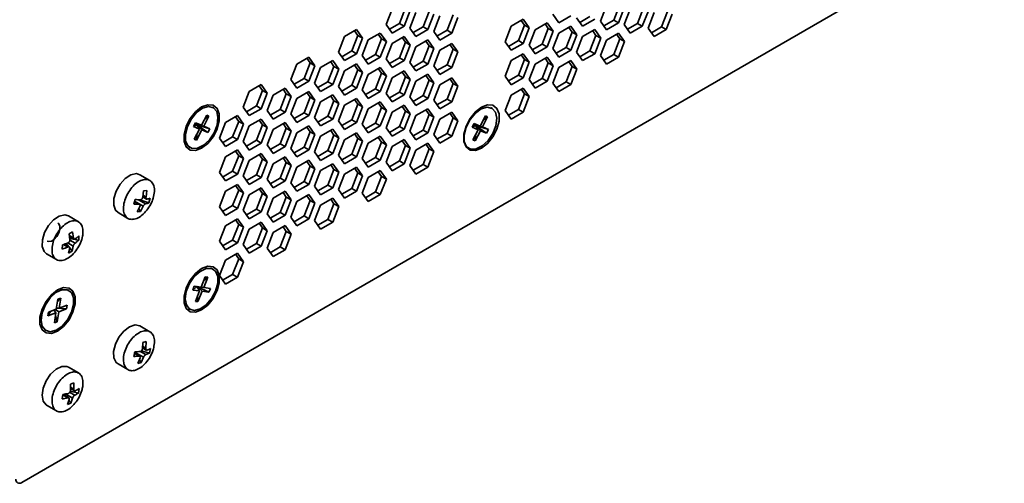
# Model space of a CAD drawing. Header units: millimetres. Extents: x 0 to 420, y 0 to 297.
# Tile 102 of 110: x 337 to 376, y 97 to 115. Entities that reach past the tile are written whole.
import ezdxf

# ---------------------------------------------------------------- set-up
doc = ezdxf.new("R2010")
doc.units = ezdxf.units.MM

msp = doc.modelspace()

# ---------------------------------------------------------------- linework, layer by layer
at = {"color": 7, "linetype": 'Continuous', "lineweight": 35}
for p, q in [((336.9599, 96.6074), (375.8508, 119.0586)), ((351.9059, 114.7754), (352.144, 115.3892)), ((360.1034, 115.4795), (359.8653, 114.8657)), ((360.3912, 114.9107), (360.6293, 115.5245)), ((360.5797, 114.8019), (360.8179, 115.4156)), ((361.334, 114.7745), (361.5721, 115.3883)), ((351.6182, 115.3442), (351.38, 114.7304)), ((352.0944, 114.6666), (352.3326, 115.2804)), ((352.561, 115.2081), (352.3228, 114.5943)), ((352.8487, 114.6392), (353.0868, 115.253)), ((353.0373, 114.5304), (353.2754, 115.1442)), ((353.5038, 115.0719), (353.2656, 114.4581)), ((353.7915, 114.5031), (354.0296, 115.1168)), ((353.9801, 114.3942), (354.2182, 115.008)), ((357.9797, 115.1381), (358.2178, 114.7993)), ((358.2178, 114.7993), (358.6941, 115.0742)), ((358.9225, 115.0019), (359.1606, 114.6631)), ((359.0518, 114.8179), (359.4484, 115.0469)), ((361.0462, 115.3433), (360.8081, 114.7296)), ((361.5225, 114.6657), (361.7607, 115.2795)), ((361.9891, 115.2072), (361.7509, 114.5934)), ((362.2768, 114.6384), (362.5149, 115.2521)), ((362.4653, 114.5295), (362.7035, 115.1433)), ((351.38, 114.7304), (351.6182, 114.3916)), ((351.5093, 114.5465), (351.9059, 114.7754)), ((351.6182, 114.3916), (352.0944, 114.6666)), ((351.9059, 114.7754), (352.0944, 114.6666)), ((352.3228, 114.5943), (352.561, 114.2554)), ((352.4521, 114.4103), (352.8487, 114.6392)), ((352.8487, 114.6392), (353.0373, 114.5304)), ((356.3322, 114.6633), (356.0941, 114.0495)), ((356.8085, 114.9383), (356.3322, 114.6633)), ((356.6199, 114.0945), (356.8581, 114.7083)), ((356.8581, 114.7083), (356.7288, 114.8923)), ((357.0466, 114.5995), (356.8085, 114.9383)), ((356.8085, 113.9857), (357.0466, 114.5995)), ((356.8581, 114.7083), (357.0466, 114.5995)), ((357.7513, 114.8021), (357.275, 114.5272)), ((357.8009, 114.5721), (357.6716, 114.7561)), ((357.9894, 114.4633), (357.7513, 114.8021)), ((358.6941, 114.6659), (358.2178, 114.391)), ((358.7437, 114.436), (358.6144, 114.6199)), ((358.9323, 114.3271), (358.6941, 114.6659)), ((359.1606, 114.6631), (359.6369, 114.938)), ((359.8653, 114.8657), (360.1034, 114.5269)), ((359.9946, 114.6818), (360.3912, 114.9107)), ((360.1034, 114.5269), (360.5797, 114.8019)), ((360.3912, 114.9107), (360.5797, 114.8019)), ((360.8081, 114.7296), (361.0462, 114.3907)), ((360.9374, 114.5456), (361.334, 114.7745)), ((361.0462, 114.3907), (361.5225, 114.6657)), ((361.334, 114.7745), (361.5225, 114.6657)), ((361.7509, 114.5934), (361.9891, 114.2545)), ((361.8802, 114.4094), (362.2768, 114.6384)), ((362.2768, 114.6384), (362.4653, 114.5295)), ((349.7325, 114.2557), (349.4944, 113.6419)), ((350.2088, 114.5306), (349.7325, 114.2557)), ((350.0203, 113.6869), (350.2584, 114.3007)), ((350.2584, 114.3007), (350.1291, 114.4846)), ((350.447, 114.1918), (350.2088, 114.5306)), ((350.2584, 114.3007), (350.447, 114.1918)), ((351.1516, 114.3945), (350.6753, 114.1195)), ((351.2012, 114.1645), (351.0719, 114.3484)), ((351.3898, 114.0556), (351.1516, 114.3945)), ((352.0944, 114.2583), (351.6182, 113.9833)), ((352.144, 114.0283), (352.0147, 114.2123)), ((352.3326, 113.9195), (352.0944, 114.2583)), ((352.561, 114.2554), (353.0373, 114.5304)), ((353.2656, 114.4581), (353.5038, 114.1192)), ((353.3949, 114.2741), (353.7915, 114.5031)), ((353.5038, 114.1192), (353.9801, 114.3942)), ((353.7915, 114.5031), (353.9801, 114.3942)), ((357.275, 114.5272), (357.0369, 113.9134)), ((357.5627, 113.9583), (357.8009, 114.5721)), ((357.7513, 113.8495), (357.9894, 114.4633)), ((357.8009, 114.5721), (357.9894, 114.4633)), ((358.2178, 114.391), (357.9797, 113.7772)), ((358.5055, 113.8222), (358.7437, 114.436)), ((358.6941, 113.7133), (358.9323, 114.3271)), ((358.7437, 114.436), (358.9323, 114.3271)), ((359.1606, 114.2548), (358.9225, 113.641)), ((359.6369, 114.5298), (359.1606, 114.2548)), ((359.4484, 113.686), (359.6865, 114.2998)), ((359.6865, 114.2998), (359.5572, 114.4837)), ((359.8751, 114.1909), (359.6369, 114.5298)), ((359.6865, 114.2998), (359.8751, 114.1909)), ((360.5797, 114.3936), (360.1034, 114.1186)), ((360.6293, 114.1636), (360.5, 114.3476)), ((360.8179, 114.0547), (360.5797, 114.3936)), ((361.9891, 114.2545), (362.4653, 114.5295)), ((350.2088, 113.578), (350.447, 114.1918)), ((350.6753, 114.1195), (350.4372, 113.5057)), ((350.9631, 113.5507), (351.2012, 114.1645)), ((351.1516, 113.4418), (351.3898, 114.0556)), ((351.2012, 114.1645), (351.3898, 114.0556)), ((351.6182, 113.9833), (351.38, 113.3695)), ((351.9059, 113.4145), (352.144, 114.0283)), ((352.0944, 113.3057), (352.3326, 113.9195)), ((352.144, 114.0283), (352.3326, 113.9195)), ((352.561, 113.8472), (352.3228, 113.2334)), ((353.0373, 114.1221), (352.561, 113.8472)), ((352.8487, 113.2783), (353.0868, 113.8921)), ((353.0868, 113.8921), (352.9575, 114.0761)), ((353.2754, 113.7833), (353.0373, 114.1221)), ((353.0868, 113.8921), (353.2754, 113.7833)), ((353.9801, 113.9859), (353.5038, 113.711)), ((354.0296, 113.7559), (353.9004, 113.9399)), ((354.2182, 113.6471), (353.9801, 113.9859)), ((356.0941, 114.0495), (356.3322, 113.7107)), ((356.2234, 113.8656), (356.6199, 114.0945)), ((356.3322, 113.7107), (356.8085, 113.9857)), ((356.6199, 114.0945), (356.8085, 113.9857)), ((357.0369, 113.9134), (357.275, 113.5745)), ((357.1662, 113.7294), (357.5627, 113.9583)), ((357.275, 113.5745), (357.7513, 113.8495)), ((357.5627, 113.9583), (357.7513, 113.8495)), ((358.109, 113.5932), (358.5055, 113.8222)), ((358.5055, 113.8222), (358.6941, 113.7133)), ((359.6369, 113.5771), (359.8751, 114.1909)), ((360.1034, 114.1186), (359.8653, 113.5048)), ((360.3912, 113.5498), (360.6293, 114.1636)), ((360.5797, 113.441), (360.8179, 114.0547)), ((360.6293, 114.1636), (360.8179, 114.0547)), ((348.3232, 113.4421), (347.8469, 113.1671)), ((348.5614, 113.1033), (348.3232, 113.4421)), ((349.4944, 113.6419), (349.7325, 113.3031)), ((349.6237, 113.4579), (350.0203, 113.6869)), ((349.7325, 113.3031), (350.2088, 113.578)), ((350.0203, 113.6869), (350.2088, 113.578)), ((350.4372, 113.5057), (350.6753, 113.1669)), ((350.5665, 113.3218), (350.9631, 113.5507)), ((350.6753, 113.1669), (351.1516, 113.4418)), ((350.9631, 113.5507), (351.1516, 113.4418)), ((353.0373, 113.1695), (353.2754, 113.7833)), ((353.5038, 113.711), (353.2656, 113.0972)), ((353.7915, 113.1422), (354.0296, 113.7559)), ((353.9801, 113.0333), (354.2182, 113.6471)), ((354.0296, 113.7559), (354.2182, 113.6471)), ((356.8085, 113.5774), (356.3322, 113.3024)), ((356.8581, 113.3474), (356.7288, 113.5314)), ((357.0466, 113.2386), (356.8085, 113.5774)), ((357.7513, 113.4412), (357.275, 113.1663)), ((357.9894, 113.1024), (357.7513, 113.4412)), ((357.9797, 113.7772), (358.2178, 113.4384)), ((358.2178, 113.4384), (358.6941, 113.7133)), ((358.9225, 113.641), (359.1606, 113.3022)), ((359.0518, 113.457), (359.4484, 113.686)), ((359.1606, 113.3022), (359.6369, 113.5771)), ((359.4484, 113.686), (359.6369, 113.5771)), ((359.8653, 113.5048), (360.1034, 113.166)), ((359.9946, 113.3209), (360.3912, 113.5498)), ((360.1034, 113.166), (360.5797, 113.441)), ((360.3912, 113.5498), (360.5797, 113.441)), ((347.8469, 113.1671), (347.6088, 112.5534)), ((348.1346, 112.5983), (348.3728, 113.2121)), ((348.3728, 113.2121), (348.2435, 113.3961)), ((348.3232, 112.4895), (348.5614, 113.1033)), ((348.3728, 113.2121), (348.5614, 113.1033)), ((348.7897, 113.031), (348.5516, 112.4172)), ((349.266, 113.3059), (348.7897, 113.031)), ((349.0775, 112.4621), (349.3156, 113.0759)), ((349.3156, 113.0759), (349.1863, 113.2599)), ((349.5042, 112.9671), (349.266, 113.3059)), ((349.3156, 113.0759), (349.5042, 112.9671)), ((350.2088, 113.1697), (349.7325, 112.8948)), ((350.2584, 112.9398), (350.1291, 113.1237)), ((350.447, 112.8309), (350.2088, 113.1697)), ((351.1516, 113.0336), (350.6753, 112.7586)), ((351.3898, 112.6947), (351.1516, 113.0336)), ((351.38, 113.3695), (351.6182, 113.0307)), ((351.5093, 113.1856), (351.9059, 113.4145)), ((351.6182, 113.0307), (352.0944, 113.3057)), ((351.9059, 113.4145), (352.0944, 113.3057)), ((352.3228, 113.2334), (352.561, 112.8945)), ((352.4521, 113.0494), (352.8487, 113.2783)), ((352.561, 112.8945), (353.0373, 113.1695)), ((352.8487, 113.2783), (353.0373, 113.1695)), ((353.2656, 113.0972), (353.5038, 112.7583)), ((353.3949, 112.9132), (353.7915, 113.1422)), ((353.5038, 112.7583), (353.9801, 113.0333)), ((353.7915, 113.1422), (353.9801, 113.0333)), ((356.3322, 113.3024), (356.0941, 112.6886)), ((356.6199, 112.7336), (356.8581, 113.3474)), ((356.8085, 112.6248), (357.0466, 113.2386)), ((356.8581, 113.3474), (357.0466, 113.2386)), ((357.275, 113.1663), (357.0369, 112.5525)), ((357.5627, 112.5974), (357.8009, 113.2112)), ((357.8009, 113.2112), (357.6716, 113.3952)), ((357.7513, 112.4886), (357.9894, 113.1024)), ((357.8009, 113.2112), (357.9894, 113.1024)), ((358.2178, 113.0301), (357.9797, 112.4163)), ((358.6941, 113.305), (358.2178, 113.0301)), ((358.5055, 112.4613), (358.7437, 113.0751)), ((358.7437, 113.0751), (358.6144, 113.259)), ((358.9323, 112.9662), (358.6941, 113.305)), ((358.7437, 113.0751), (358.9323, 112.9662)), ((349.266, 112.3533), (349.5042, 112.9671)), ((349.7325, 112.8948), (349.4944, 112.281)), ((350.0203, 112.326), (350.2584, 112.9398)), ((350.2088, 112.2171), (350.447, 112.8309)), ((350.2584, 112.9398), (350.447, 112.8309)), ((350.6753, 112.7586), (350.4372, 112.1448)), ((350.9631, 112.1898), (351.2012, 112.8036)), ((351.2012, 112.8036), (351.0719, 112.9875)), ((351.1516, 112.0809), (351.3898, 112.6947)), ((351.2012, 112.8036), (351.3898, 112.6947)), ((352.0944, 112.8974), (351.6182, 112.6224)), ((351.9059, 112.0536), (352.144, 112.6674)), ((352.144, 112.6674), (352.0147, 112.8514)), ((352.3326, 112.5585), (352.0944, 112.8974)), ((352.144, 112.6674), (352.3326, 112.5585)), ((353.0373, 112.7612), (352.561, 112.4863)), ((353.0868, 112.5312), (352.9575, 112.7152)), ((353.2754, 112.4224), (353.0373, 112.7612)), ((356.0941, 112.6886), (356.3322, 112.3498)), ((356.2234, 112.5047), (356.6199, 112.7336)), ((356.6199, 112.7336), (356.8085, 112.6248)), ((358.6941, 112.3524), (358.9323, 112.9662)), ((346.4376, 112.3536), (345.9613, 112.0786)), ((346.4872, 112.1236), (346.3579, 112.3075)), ((346.6757, 112.0147), (346.4376, 112.3536)), ((347.6088, 112.5534), (347.8469, 112.2145)), ((347.7381, 112.3694), (348.1346, 112.5983)), ((347.8469, 112.2145), (348.3232, 112.4895)), ((348.1346, 112.5983), (348.3232, 112.4895)), ((348.5516, 112.4172), (348.7897, 112.0783)), ((348.6809, 112.2332), (349.0775, 112.4621)), ((348.7897, 112.0783), (349.266, 112.3533)), ((349.0775, 112.4621), (349.266, 112.3533)), ((349.4944, 112.281), (349.7325, 111.9422)), ((349.6237, 112.097), (350.0203, 112.326)), ((350.0203, 112.326), (350.2088, 112.2171)), ((351.6182, 112.6224), (351.38, 112.0086)), ((352.0944, 111.9448), (352.3326, 112.5585)), ((352.561, 112.4863), (352.3228, 111.8725)), ((352.8487, 111.9174), (353.0868, 112.5312)), ((353.0373, 111.8086), (353.2754, 112.4224)), ((353.0868, 112.5312), (353.2754, 112.4224)), ((353.5038, 112.3501), (353.2656, 111.7363)), ((353.9801, 112.625), (353.5038, 112.3501)), ((353.7915, 111.7813), (354.0296, 112.395)), ((354.0296, 112.395), (353.9004, 112.579)), ((354.2182, 112.2862), (353.9801, 112.625)), ((353.9801, 111.6724), (354.2182, 112.2862)), ((354.0296, 112.395), (354.2182, 112.2862)), ((356.3322, 112.3498), (356.8085, 112.6248)), ((357.0369, 112.5525), (357.275, 112.2136)), ((357.1662, 112.3685), (357.5627, 112.5974)), ((357.275, 112.2136), (357.7513, 112.4886)), ((357.5627, 112.5974), (357.7513, 112.4886)), ((357.9797, 112.4163), (358.2178, 112.0775)), ((358.109, 112.2323), (358.5055, 112.4613)), ((358.2178, 112.0775), (358.6941, 112.3524)), ((358.5055, 112.4613), (358.6941, 112.3524)), ((345.9613, 112.0786), (345.7232, 111.4648)), ((346.249, 111.5098), (346.4872, 112.1236)), ((346.4376, 111.4009), (346.6757, 112.0147)), ((346.4872, 112.1236), (346.6757, 112.0147)), ((346.9041, 111.9424), (346.666, 111.3286)), ((347.3804, 112.2174), (346.9041, 111.9424)), ((347.1918, 111.3736), (347.43, 111.9874)), ((347.43, 111.9874), (347.3007, 112.1714)), ((347.6185, 111.8785), (347.3804, 112.2174)), ((347.3804, 111.2647), (347.6185, 111.8785)), ((347.43, 111.9874), (347.6185, 111.8785)), ((348.3232, 112.0812), (347.8469, 111.8062)), ((348.3728, 111.8512), (348.2435, 112.0352)), ((348.5614, 111.7424), (348.3232, 112.0812)), ((349.266, 111.945), (348.7897, 111.6701)), ((349.3156, 111.715), (349.1863, 111.899)), ((349.5042, 111.6062), (349.266, 111.945)), ((349.7325, 111.9422), (350.2088, 112.2171)), ((350.4372, 112.1448), (350.6753, 111.806)), ((350.5665, 111.9609), (350.9631, 112.1898)), ((350.6753, 111.806), (351.1516, 112.0809)), ((350.9631, 112.1898), (351.1516, 112.0809)), ((351.38, 112.0086), (351.6182, 111.6698)), ((351.5093, 111.8247), (351.9059, 112.0536)), ((351.6182, 111.6698), (352.0944, 111.9448)), ((351.9059, 112.0536), (352.0944, 111.9448)), ((352.3228, 111.8725), (352.561, 111.5336)), ((352.4521, 111.6885), (352.8487, 111.9174)), ((352.8487, 111.9174), (353.0373, 111.8086)), ((356.3322, 111.9415), (356.0941, 111.3277)), ((356.8085, 112.2165), (356.3322, 111.9415)), ((356.6199, 111.3727), (356.8581, 111.9865)), ((356.8581, 111.9865), (356.7288, 112.1705)), ((357.0466, 111.8777), (356.8085, 112.2165)), ((356.8085, 111.2639), (357.0466, 111.8777)), ((356.8581, 111.9865), (357.0466, 111.8777)), ((345.8525, 111.2808), (346.249, 111.5098)), ((346.249, 111.5098), (346.4376, 111.4009)), ((347.8469, 111.8062), (347.6088, 111.1925)), ((348.1346, 111.2374), (348.3728, 111.8512)), ((348.3232, 111.1286), (348.5614, 111.7424)), ((348.3728, 111.8512), (348.5614, 111.7424)), ((348.7897, 111.6701), (348.5516, 111.0563)), ((349.0775, 111.1012), (349.3156, 111.715)), ((349.266, 110.9924), (349.5042, 111.6062)), ((349.3156, 111.715), (349.5042, 111.6062)), ((349.7325, 111.5339), (349.4944, 110.9201)), ((350.2088, 111.8088), (349.7325, 111.5339)), ((350.0203, 110.9651), (350.2584, 111.5789)), ((350.2584, 111.5789), (350.1291, 111.7628)), ((350.447, 111.47), (350.2088, 111.8088)), ((350.2088, 110.8562), (350.447, 111.47)), ((350.2584, 111.5789), (350.447, 111.47)), ((351.1516, 111.6727), (350.6753, 111.3977)), ((351.2012, 111.4427), (351.0719, 111.6266)), ((351.3898, 111.3338), (351.1516, 111.6727)), ((352.0944, 111.5365), (351.6182, 111.2615)), ((352.144, 111.3065), (352.0147, 111.4905)), ((352.3326, 111.1976), (352.0944, 111.5365)), ((352.561, 111.5336), (353.0373, 111.8086)), ((353.2656, 111.7363), (353.5038, 111.3974)), ((353.3949, 111.5523), (353.7915, 111.7813)), ((353.5038, 111.3974), (353.9801, 111.6724)), ((353.7915, 111.7813), (353.9801, 111.6724)), ((344.2788, 111.142), (344.0717, 110.7435)), ((344.1612, 110.7066), (344.3683, 111.1051)), ((344.3683, 111.1051), (344.1946, 110.9799)), ((344.3683, 111.1051), (344.2788, 111.142)), ((344.5364, 111.4451), (344.5024, 111.4648)), ((345.4948, 111.1288), (345.0185, 110.8539)), ((345.5444, 110.8989), (345.4151, 111.0828)), ((345.7329, 110.79), (345.4948, 111.1288)), ((345.7232, 111.4648), (345.9613, 111.126)), ((345.9613, 111.126), (346.4376, 111.4009)), ((346.666, 111.3286), (346.9041, 110.9898)), ((346.7953, 111.1447), (347.1918, 111.3736)), ((346.9041, 110.9898), (347.3804, 111.2647)), ((347.1918, 111.3736), (347.3804, 111.2647)), ((347.6088, 111.1925), (347.8469, 110.8536)), ((347.7381, 111.0085), (348.1346, 111.2374)), ((347.8469, 110.8536), (348.3232, 111.1286)), ((348.1346, 111.2374), (348.3232, 111.1286)), ((348.6809, 110.8723), (349.0775, 111.1012)), ((349.0775, 111.1012), (349.266, 110.9924)), ((350.6753, 111.3977), (350.4372, 110.7839)), ((350.9631, 110.8289), (351.2012, 111.4427)), ((351.1516, 110.72), (351.3898, 111.3338)), ((351.2012, 111.4427), (351.3898, 111.3338)), ((351.6182, 111.2615), (351.38, 110.6477)), ((351.9059, 110.6927), (352.144, 111.3065)), ((352.0944, 110.5839), (352.3326, 111.1976)), ((352.144, 111.3065), (352.3326, 111.1976)), ((352.561, 111.1254), (352.3228, 110.5116)), ((353.0373, 111.4003), (352.561, 111.1254)), ((352.8487, 110.5565), (353.0868, 111.1703)), ((353.0868, 111.1703), (352.9575, 111.3543)), ((353.2754, 111.0615), (353.0373, 111.4003)), ((353.0868, 111.1703), (353.2754, 111.0615)), ((353.9801, 111.2641), (353.5038, 110.9892)), ((354.0296, 111.0341), (353.9004, 111.2181)), ((354.2182, 110.9253), (353.9801, 111.2641)), ((355.3097, 111.1138), (355.1026, 110.7152)), ((355.1921, 110.6783), (355.3992, 111.0769)), ((355.3992, 111.0769), (355.2255, 110.9517)), ((355.3992, 111.0769), (355.3097, 111.1138)), ((355.5673, 111.4169), (355.5145, 111.4473)), ((356.0941, 111.3277), (356.3322, 110.9889)), ((356.2234, 111.1438), (356.6199, 111.3727)), ((356.3322, 110.9889), (356.8085, 111.2639)), ((356.6199, 111.3727), (356.8085, 111.2639)), ((343.8301, 110.8431), (343.7534, 110.6955)), ((343.7534, 110.6955), (343.8896, 110.7601)), ((343.7534, 110.6955), (343.995, 110.5959)), ((344.0717, 110.7435), (343.8301, 110.8431)), ((343.8301, 110.8431), (343.8896, 110.7601)), ((343.8896, 110.7601), (344.0717, 110.7435)), ((343.995, 110.5959), (343.8896, 110.7601)), ((344.1612, 110.7066), (343.8896, 110.7601)), ((344.4028, 110.607), (343.8896, 110.7601)), ((344.3261, 110.4593), (343.8896, 110.7601)), ((343.8896, 110.7601), (344.0845, 110.559)), ((344.4028, 110.607), (344.1612, 110.7066)), ((345.0185, 110.8539), (344.7803, 110.2401)), ((345.3062, 110.2851), (345.5444, 110.8989)), ((345.4948, 110.1762), (345.7329, 110.79)), ((345.5444, 110.8989), (345.7329, 110.79)), ((345.9613, 110.7177), (345.7232, 110.1039)), ((346.4376, 110.9927), (345.9613, 110.7177)), ((346.249, 110.1489), (346.4872, 110.7627)), ((346.4872, 110.7627), (346.3579, 110.9466)), ((346.6757, 110.6538), (346.4376, 110.9927)), ((346.4872, 110.7627), (346.6757, 110.6538)), ((347.3804, 110.8565), (346.9041, 110.5815)), ((347.43, 110.6265), (347.3007, 110.8105)), ((347.6185, 110.5176), (347.3804, 110.8565)), ((348.3232, 110.7203), (347.8469, 110.4453)), ((348.5614, 110.3815), (348.3232, 110.7203)), ((348.5516, 111.0563), (348.7897, 110.7174)), ((348.7897, 110.7174), (349.266, 110.9924)), ((349.4944, 110.9201), (349.7325, 110.5813)), ((349.6237, 110.7361), (350.0203, 110.9651)), ((349.7325, 110.5813), (350.2088, 110.8562)), ((350.0203, 110.9651), (350.2088, 110.8562)), ((350.4372, 110.7839), (350.6753, 110.4451)), ((350.5665, 110.5999), (350.9631, 110.8289)), ((350.6753, 110.4451), (351.1516, 110.72)), ((350.9631, 110.8289), (351.1516, 110.72)), ((351.5093, 110.4638), (351.9059, 110.6927)), ((351.9059, 110.6927), (352.0944, 110.5839)), ((353.0373, 110.4477), (353.2754, 111.0615)), ((353.5038, 110.9892), (353.2656, 110.3754)), ((353.7915, 110.4204), (354.0296, 111.0341)), ((353.9801, 110.3115), (354.2182, 110.9253)), ((354.0296, 111.0341), (354.2182, 110.9253)), ((354.861, 110.8149), (354.7843, 110.6673)), ((354.7843, 110.6673), (354.9204, 110.7318)), ((355.1026, 110.7152), (354.861, 110.8149)), ((354.861, 110.8149), (354.9204, 110.7318)), ((354.9204, 110.7318), (355.1026, 110.7152)), ((355.0259, 110.5676), (354.9204, 110.7318)), ((355.1921, 110.6783), (354.9204, 110.7318)), ((355.4337, 110.5787), (354.9204, 110.7318)), ((355.357, 110.4311), (354.9204, 110.7318)), ((354.9204, 110.7318), (355.1154, 110.5307)), ((343.995, 110.5959), (343.788, 110.1974)), ((343.8775, 110.1605), (344.0845, 110.559)), ((343.8775, 110.1605), (343.8818, 110.378)), ((344.0845, 110.559), (344.3261, 110.4593)), ((344.3261, 110.4593), (344.4028, 110.607)), ((346.4376, 110.04), (346.6757, 110.6538)), ((346.9041, 110.5815), (346.666, 109.9677)), ((347.1918, 110.0127), (347.43, 110.6265)), ((347.3804, 109.9038), (347.6185, 110.5176)), ((347.43, 110.6265), (347.6185, 110.5176)), ((347.8469, 110.4453), (347.6088, 109.8315)), ((348.1346, 109.8765), (348.3728, 110.4903)), ((348.3728, 110.4903), (348.2435, 110.6743)), ((348.3232, 109.7677), (348.5614, 110.3815)), ((348.3728, 110.4903), (348.5614, 110.3815)), ((348.7897, 110.3092), (348.5516, 109.6954)), ((349.266, 110.5841), (348.7897, 110.3092)), ((349.0775, 109.7403), (349.3156, 110.3541)), ((349.3156, 110.3541), (349.1863, 110.5381)), ((349.5042, 110.2453), (349.266, 110.5841)), ((349.3156, 110.3541), (349.5042, 110.2453)), ((350.2088, 110.4479), (349.7325, 110.173)), ((350.2584, 110.218), (350.1291, 110.4019)), ((350.447, 110.1091), (350.2088, 110.4479)), ((351.1516, 110.3118), (350.6753, 110.0368)), ((351.3898, 109.9729), (351.1516, 110.3118)), ((351.38, 110.6477), (351.6182, 110.3089)), ((351.6182, 110.3089), (352.0944, 110.5839)), ((352.3228, 110.5116), (352.561, 110.1727)), ((352.4521, 110.3276), (352.8487, 110.5565)), ((352.561, 110.1727), (353.0373, 110.4477)), ((352.8487, 110.5565), (353.0373, 110.4477)), ((353.2656, 110.3754), (353.5038, 110.0365)), ((353.3949, 110.1914), (353.7915, 110.4204)), ((353.5038, 110.0365), (353.9801, 110.3115)), ((353.7915, 110.4204), (353.9801, 110.3115)), ((354.7843, 110.6673), (355.0259, 110.5676)), ((355.0259, 110.5676), (354.8188, 110.1691)), ((354.9083, 110.1322), (355.1154, 110.5307)), ((354.9083, 110.1322), (354.9127, 110.3498)), ((355.1154, 110.5307), (355.357, 110.4311)), ((355.4337, 110.5787), (355.1921, 110.6783)), ((355.357, 110.4311), (355.4337, 110.5787)), ((343.788, 110.1974), (343.8775, 110.1605)), ((344.7803, 110.2401), (345.0185, 109.9012)), ((344.9096, 110.0561), (345.3062, 110.2851)), ((345.0185, 109.9012), (345.4948, 110.1762)), ((345.3062, 110.2851), (345.4948, 110.1762)), ((345.7232, 110.1039), (345.9613, 109.7651)), ((345.8525, 109.9199), (346.249, 110.1489)), ((345.9613, 109.7651), (346.4376, 110.04)), ((346.249, 110.1489), (346.4376, 110.04)), ((346.666, 109.9677), (346.9041, 109.6289)), ((346.7953, 109.7838), (347.1918, 110.0127)), ((347.1918, 110.0127), (347.3804, 109.9038)), ((349.266, 109.6315), (349.5042, 110.2453)), ((349.7325, 110.173), (349.4944, 109.5592)), ((350.0203, 109.6042), (350.2584, 110.218)), ((350.2088, 109.4953), (350.447, 110.1091)), ((350.2584, 110.218), (350.447, 110.1091)), ((350.6753, 110.0368), (350.4372, 109.423)), ((350.9631, 109.468), (351.2012, 110.0818)), ((351.2012, 110.0818), (351.0719, 110.2657)), ((351.1516, 109.3591), (351.3898, 109.9729)), ((351.2012, 110.0818), (351.3898, 109.9729)), ((352.0944, 110.1756), (351.6182, 109.9006)), ((351.9059, 109.3318), (352.144, 109.9456)), ((352.144, 109.9456), (352.0147, 110.1296)), ((352.3326, 109.8367), (352.0944, 110.1756)), ((352.144, 109.9456), (352.3326, 109.8367)), ((353.0373, 110.0394), (352.561, 109.7644)), ((353.0868, 109.8094), (352.9575, 109.9934)), ((353.2754, 109.7006), (353.0373, 110.0394)), ((354.8188, 110.1691), (354.9083, 110.1322)), ((343.5858, 109.877), (343.6198, 109.8574)), ((345.4948, 109.7679), (345.0185, 109.493)), ((345.3062, 108.9242), (345.5444, 109.538)), ((345.5444, 109.538), (345.4151, 109.7219)), ((345.7329, 109.4291), (345.4948, 109.7679)), ((345.5444, 109.538), (345.7329, 109.4291)), ((346.4376, 109.6318), (345.9613, 109.3568)), ((346.4872, 109.4018), (346.3579, 109.5857)), ((346.6757, 109.2929), (346.4376, 109.6318)), ((346.9041, 109.6289), (347.3804, 109.9038)), ((347.6088, 109.8315), (347.8469, 109.4927)), ((347.7381, 109.6476), (348.1346, 109.8765)), ((347.8469, 109.4927), (348.3232, 109.7677)), ((348.1346, 109.8765), (348.3232, 109.7677)), ((348.5516, 109.6954), (348.7897, 109.3565)), ((348.6809, 109.5114), (349.0775, 109.7403)), ((348.7897, 109.3565), (349.266, 109.6315)), ((349.0775, 109.7403), (349.266, 109.6315)), ((349.4944, 109.5592), (349.7325, 109.2204)), ((349.6237, 109.3752), (350.0203, 109.6042)), ((350.0203, 109.6042), (350.2088, 109.4953)), ((351.6182, 109.9006), (351.38, 109.2868)), ((352.0944, 109.223), (352.3326, 109.8367)), ((352.561, 109.7644), (352.3228, 109.1507)), ((352.8487, 109.1956), (353.0868, 109.8094)), ((353.0373, 109.0868), (353.2754, 109.7006)), ((353.0868, 109.8094), (353.2754, 109.7006)), ((354.6364, 109.8374), (354.6507, 109.8291)), ((345.0185, 109.493), (344.7803, 108.8792)), ((345.4948, 108.8153), (345.7329, 109.4291)), ((345.9613, 109.3568), (345.7232, 108.743)), ((346.249, 108.788), (346.4872, 109.4018)), ((346.4376, 108.6791), (346.6757, 109.2929)), ((346.4872, 109.4018), (346.6757, 109.2929)), ((346.9041, 109.2206), (346.666, 108.6068)), ((347.3804, 109.4956), (346.9041, 109.2206)), ((347.1918, 108.6518), (347.43, 109.2656)), ((347.43, 109.2656), (347.3007, 109.4496)), ((347.6185, 109.1567), (347.3804, 109.4956)), ((347.3804, 108.5429), (347.6185, 109.1567)), ((347.43, 109.2656), (347.6185, 109.1567)), ((348.3232, 109.3594), (347.8469, 109.0844)), ((348.1346, 108.5156), (348.3728, 109.1294)), ((348.3728, 109.1294), (348.2435, 109.3134)), ((348.5614, 109.0206), (348.3232, 109.3594)), ((348.3728, 109.1294), (348.5614, 109.0206)), ((349.266, 109.2232), (348.7897, 108.9483)), ((349.3156, 108.9932), (349.1863, 109.1772)), ((349.5042, 108.8844), (349.266, 109.2232)), ((349.7325, 109.2204), (350.2088, 109.4953)), ((350.4372, 109.423), (350.6753, 109.0842)), ((350.5665, 109.239), (350.9631, 109.468)), ((350.6753, 109.0842), (351.1516, 109.3591)), ((350.9631, 109.468), (351.1516, 109.3591)), ((351.38, 109.2868), (351.6182, 108.948)), ((351.5093, 109.1029), (351.9059, 109.3318)), ((351.6182, 108.948), (352.0944, 109.223)), ((351.9059, 109.3318), (352.0944, 109.223)), ((352.3228, 109.1507), (352.561, 108.8118)), ((352.4521, 108.9667), (352.8487, 109.1956)), ((352.8487, 109.1956), (353.0373, 109.0868)), ((342.0297, 108.5618), (341.6359, 108.7892)), ((344.7803, 108.8792), (345.0185, 108.5403)), ((344.9096, 108.6952), (345.3062, 108.9242)), ((345.0185, 108.5403), (345.4948, 108.8153)), ((345.3062, 108.9242), (345.4948, 108.8153)), ((345.7232, 108.743), (345.9613, 108.4042)), ((345.8525, 108.559), (346.249, 108.788)), ((346.249, 108.788), (346.4376, 108.6791)), ((347.8469, 109.0844), (347.6088, 108.4706)), ((348.3232, 108.4068), (348.5614, 109.0206)), ((348.7897, 108.9483), (348.5516, 108.3345)), ((349.0775, 108.3794), (349.3156, 108.9932)), ((349.266, 108.2706), (349.5042, 108.8844)), ((349.3156, 108.9932), (349.5042, 108.8844)), ((349.7325, 108.8121), (349.4944, 108.1983)), ((350.2088, 109.087), (349.7325, 108.8121)), ((350.0203, 108.2433), (350.2584, 108.8571)), ((350.2584, 108.8571), (350.1291, 109.041)), ((350.447, 108.7482), (350.2088, 109.087)), ((350.2088, 108.1344), (350.447, 108.7482)), ((350.2584, 108.8571), (350.447, 108.7482)), ((351.1516, 108.9509), (350.6753, 108.6759)), ((351.2012, 108.7209), (351.0719, 108.9048)), ((351.3898, 108.612), (351.1516, 108.9509)), ((352.561, 108.8118), (353.0373, 109.0868)), ((345.4948, 108.407), (345.0185, 108.1321)), ((345.5444, 108.177), (345.4151, 108.361)), ((345.7329, 108.0682), (345.4948, 108.407)), ((345.9613, 108.4042), (346.4376, 108.6791)), ((346.666, 108.6068), (346.9041, 108.268)), ((346.7953, 108.4229), (347.1918, 108.6518)), ((346.9041, 108.268), (347.3804, 108.5429)), ((347.1918, 108.6518), (347.3804, 108.5429)), ((347.6088, 108.4706), (347.8469, 108.1318)), ((347.7381, 108.2867), (348.1346, 108.5156)), ((347.8469, 108.1318), (348.3232, 108.4068)), ((348.1346, 108.5156), (348.3232, 108.4068)), ((348.6809, 108.1505), (349.0775, 108.3794)), ((349.0775, 108.3794), (349.266, 108.2706)), ((350.6753, 108.6759), (350.4372, 108.0621)), ((350.9631, 108.1071), (351.2012, 108.7209)), ((351.1516, 107.9982), (351.3898, 108.612)), ((351.2012, 108.7209), (351.3898, 108.612)), ((341.7482, 107.895), (341.7832, 108.1542)), ((341.9132, 108.1651), (341.7823, 108.1473)), ((341.9132, 108.1651), (341.7832, 108.1542)), ((341.9132, 108.1651), (341.8782, 107.9058)), ((345.0185, 108.1321), (344.7803, 107.5183)), ((345.3062, 107.5633), (345.5444, 108.177)), ((345.4948, 107.4544), (345.7329, 108.0682)), ((345.5444, 108.177), (345.7329, 108.0682)), ((345.9613, 107.9959), (345.7232, 107.3821)), ((346.4376, 108.2709), (345.9613, 107.9959)), ((346.249, 107.4271), (346.4872, 108.0409)), ((346.4872, 108.0409), (346.3579, 108.2248)), ((346.6757, 107.932), (346.4376, 108.2709)), ((346.4872, 108.0409), (346.6757, 107.932)), ((347.3804, 108.1347), (346.9041, 107.8597)), ((347.43, 107.9047), (347.3007, 108.0887)), ((347.6185, 107.7958), (347.3804, 108.1347)), ((348.3232, 107.9985), (347.8469, 107.7235)), ((348.5614, 107.6597), (348.3232, 107.9985)), ((348.5516, 108.3345), (348.7897, 107.9956)), ((348.7897, 107.9956), (349.266, 108.2706)), ((349.4944, 108.1983), (349.7325, 107.8595)), ((349.6237, 108.0143), (350.0203, 108.2433)), ((349.7325, 107.8595), (350.2088, 108.1344)), ((350.0203, 108.2433), (350.2088, 108.1344)), ((350.4372, 108.0621), (350.6753, 107.7233)), ((350.5665, 107.8781), (350.9631, 108.1071)), ((350.6753, 107.7233), (351.1516, 107.9982)), ((350.9631, 108.1071), (351.1516, 107.9982)), ((341.4484, 107.806), (341.3928, 107.6237)), ((341.6244, 107.6102), (341.424, 107.726)), ((341.9918, 107.6736), (341.6335, 107.7984)), ((341.7499, 107.9074), (341.8957, 107.8232)), ((341.9918, 107.6736), (342.0474, 107.8559)), ((346.4376, 107.3182), (346.6757, 107.932)), ((346.9041, 107.8597), (346.666, 107.2459)), ((347.1918, 107.2909), (347.43, 107.9047)), ((347.3804, 107.182), (347.6185, 107.7958)), ((347.43, 107.9047), (347.6185, 107.7958)), ((347.8469, 107.7235), (347.6088, 107.1097)), ((348.1346, 107.1547), (348.3728, 107.7685)), ((348.3728, 107.7685), (348.2435, 107.9525)), ((348.3232, 107.0459), (348.5614, 107.6597)), ((348.3728, 107.7685), (348.5614, 107.6597)), ((348.7897, 107.5874), (348.5516, 106.9736)), ((349.266, 107.8623), (348.7897, 107.5874)), ((349.0775, 107.0185), (349.3156, 107.6323)), ((349.3156, 107.6323), (349.1863, 107.8163)), ((349.5042, 107.5235), (349.266, 107.8623)), ((349.3156, 107.6323), (349.5042, 107.5235)), ((340.7693, 107.288), (341.1631, 107.0607)), ((341.527, 107.3146), (341.637, 107.5305)), ((341.527, 107.3146), (341.657, 107.3254)), ((341.5905, 107.4392), (341.657, 107.3254)), ((341.767, 107.5413), (341.657, 107.3254)), ((344.7803, 107.5183), (345.0185, 107.1794)), ((344.9096, 107.3343), (345.3062, 107.5633)), ((345.0185, 107.1794), (345.4948, 107.4544)), ((345.3062, 107.5633), (345.4948, 107.4544)), ((345.7232, 107.3821), (345.9613, 107.0433)), ((345.8525, 107.1981), (346.249, 107.4271)), ((345.9613, 107.0433), (346.4376, 107.3182)), ((346.249, 107.4271), (346.4376, 107.3182)), ((346.666, 107.2459), (346.9041, 106.9071)), ((346.7953, 107.062), (347.1918, 107.2909)), ((346.9041, 106.9071), (347.3804, 107.182)), ((347.1918, 107.2909), (347.3804, 107.182)), ((349.266, 106.9097), (349.5042, 107.5235)), ((339.2012, 106.929), (338.8074, 107.1563)), ((345.4948, 107.0461), (345.0185, 106.7712)), ((345.3062, 106.2024), (345.5444, 106.8161)), ((345.5444, 106.8161), (345.4151, 107.0001)), ((345.7329, 106.7073), (345.4948, 107.0461)), ((345.5444, 106.8161), (345.7329, 106.7073)), ((346.4376, 106.91), (345.9613, 106.635)), ((346.4872, 106.68), (346.3579, 106.8639)), ((346.6757, 106.5711), (346.4376, 106.91)), ((347.6088, 107.1097), (347.8469, 106.7709)), ((347.7381, 106.9258), (348.1346, 107.1547)), ((347.8469, 106.7709), (348.3232, 107.0459)), ((348.1346, 107.1547), (348.3232, 107.0459)), ((348.5516, 106.9736), (348.7897, 106.6347)), ((348.6809, 106.7896), (349.0775, 107.0185)), ((348.7897, 106.6347), (349.266, 106.9097)), ((349.0775, 107.0185), (349.266, 106.9097)), ((338.9702, 106.5264), (338.8288, 106.4487)), ((338.8619, 106.2117), (338.8288, 106.4487)), ((338.9702, 106.5264), (339.0032, 106.2894)), ((345.0185, 106.7712), (344.7803, 106.1574)), ((345.4948, 106.0935), (345.7329, 106.7073)), ((345.9613, 106.635), (345.7232, 106.0212)), ((346.249, 106.0662), (346.4872, 106.68)), ((346.4376, 105.9573), (346.6757, 106.5711)), ((346.4872, 106.68), (346.6757, 106.5711)), ((346.9041, 106.4988), (346.666, 105.885)), ((347.3804, 106.7738), (346.9041, 106.4988)), ((347.1918, 105.93), (347.43, 106.5438)), ((347.43, 106.5438), (347.3007, 106.7278)), ((347.6185, 106.4349), (347.3804, 106.7738)), ((347.3804, 105.8211), (347.6185, 106.4349)), ((347.43, 106.5438), (347.6185, 106.4349)), ((338.5677, 106.0106), (338.5643, 105.8454)), ((338.8378, 105.9271), (338.6485, 106.0363)), ((338.7205, 106.0623), (338.8182, 105.9384)), ((338.8431, 106.3461), (339.0273, 106.2397)), ((339.2157, 106.2034), (338.8547, 106.2629)), ((339.2157, 106.2034), (339.2191, 106.3686)), ((344.7803, 106.1574), (345.0185, 105.8185)), ((344.9096, 105.9734), (345.3062, 106.2024)), ((345.0185, 105.8185), (345.4948, 106.0935)), ((345.3062, 106.2024), (345.4948, 106.0935)), ((345.7232, 106.0212), (345.9613, 105.6824)), ((345.8525, 105.8372), (346.249, 106.0662)), ((346.249, 106.0662), (346.4376, 105.9573)), ((337.9408, 105.6552), (338.3347, 105.4278)), ((338.8132, 105.6876), (338.8551, 105.8813)), ((338.8132, 105.6876), (338.9546, 105.7653)), ((338.8552, 105.8914), (338.9546, 105.7653)), ((338.9965, 105.959), (338.9546, 105.7653)), ((345.4948, 105.6852), (345.0185, 105.4103)), ((345.5444, 105.4552), (345.4151, 105.6392)), ((345.7329, 105.3464), (345.4948, 105.6852)), ((345.9613, 105.6824), (346.4376, 105.9573)), ((346.666, 105.885), (346.9041, 105.5462)), ((346.7953, 105.7011), (347.1918, 105.93)), ((346.9041, 105.5462), (347.3804, 105.8211)), ((347.1918, 105.93), (347.3804, 105.8211)), ((345.0185, 105.4103), (344.7803, 104.7965)), ((345.3062, 104.8415), (345.5444, 105.4552)), ((345.4948, 104.7326), (345.7329, 105.3464)), ((345.5444, 105.4552), (345.7329, 105.3464)), ((344.5364, 105.0489), (344.5024, 105.0685)), ((344.9096, 104.6125), (345.3062, 104.8415)), ((345.3062, 104.8415), (345.4948, 104.7326)), ((344.2248, 104.7466), (344.0586, 104.3373)), ((344.1592, 104.3243), (344.3253, 104.7336)), ((344.3253, 104.7336), (344.1639, 104.5966)), ((344.3253, 104.7336), (344.2248, 104.7466)), ((344.7803, 104.7965), (345.0185, 104.4576)), ((345.0185, 104.4576), (345.4948, 104.7326)), ((338.8324, 104.2057), (338.7984, 104.2253)), ((343.7873, 104.3725), (343.7257, 104.2209)), ((343.7257, 104.2209), (343.885, 104.3598)), ((343.7257, 104.2209), (343.9971, 104.1857)), ((344.0586, 104.3373), (343.7873, 104.3725)), ((343.9971, 104.1857), (343.831, 103.7764)), ((343.9971, 104.1857), (343.8926, 104.3589)), ((343.8954, 104.3585), (344.0976, 104.1727)), ((344.369, 104.1375), (343.903, 104.3575)), ((343.9315, 103.7634), (344.0976, 104.1727)), ((344.1592, 104.3243), (344.0593, 104.3389)), ((344.0976, 104.1727), (344.369, 104.1375)), ((344.4305, 104.2891), (344.1592, 104.3243)), ((344.369, 104.1375), (344.4305, 104.2891)), ((338.3829, 103.8575), (338.3266, 103.4634)), ((338.4989, 103.9004), (338.366, 103.7393)), ((338.4989, 103.9004), (338.3829, 103.8575)), ((338.4425, 103.5062), (338.4989, 103.9004)), ((343.831, 103.7764), (343.9315, 103.7634)), ((343.9315, 103.7634), (343.916, 103.9858)), ((337.9925, 103.2017), (338.1003, 103.3798)), ((338.0134, 103.3476), (337.9925, 103.2017)), ((337.9925, 103.2017), (338.3057, 103.3174)), ((338.3266, 103.4634), (338.0134, 103.3476)), ((338.3057, 103.3174), (338.2386, 103.4309)), ((338.3057, 103.3174), (338.2493, 102.9232)), ((338.2898, 103.4498), (338.4217, 103.3602)), ((338.7348, 103.4759), (338.333, 103.5086)), ((338.4425, 103.5062), (338.3336, 103.5123)), ((338.3653, 102.9661), (338.4217, 103.3602)), ((338.4217, 103.3602), (338.7348, 103.4759)), ((338.7557, 103.6219), (338.4425, 103.5062)), ((338.7348, 103.4759), (338.7557, 103.6219)), ((343.5858, 103.4808), (343.6198, 103.4611)), ((338.2493, 102.9232), (338.3653, 102.9661)), ((338.3653, 102.9661), (338.2891, 103.2013)), ((337.8818, 102.6375), (337.9158, 102.6179)), ((342.0297, 102.5738), (341.6359, 102.8012)), ((341.7335, 101.8968), (341.7524, 102.1536)), ((341.8871, 102.1814), (341.7524, 102.1536)), ((341.8871, 102.1814), (341.8682, 101.9245)), ((341.4316, 101.7781), (341.3883, 101.5976)), ((341.6325, 101.607), (341.42, 101.7296)), ((341.4249, 101.7696), (341.4669, 101.7025)), ((341.7817, 101.5636), (341.4249, 101.7696)), ((342.0086, 101.7256), (341.6942, 101.8197)), ((341.7365, 101.9378), (341.8883, 101.8502)), ((342.0086, 101.7256), (342.0519, 101.9061)), ((341.5532, 101.3223), (341.647, 101.5359)), ((341.5532, 101.3223), (341.6878, 101.3501)), ((341.6158, 101.4649), (341.6878, 101.3501)), ((341.7817, 101.5636), (341.6878, 101.3501)), ((339.2012, 100.941), (338.8074, 101.1684)), ((340.7693, 101.3), (341.1631, 101.0727)), ((339.1991, 100.1477), (338.8809, 100.223)), ((339.0206, 100.5484), (338.8815, 100.4979)), ((338.8854, 100.2476), (338.8815, 100.4979)), ((338.8841, 100.329), (339.0472, 100.2349)), ((339.0206, 100.5484), (339.0244, 100.2981)), ((339.1991, 100.1477), (339.2249, 100.3231)), ((338.5843, 100.0903), (338.5585, 99.9149)), ((338.8176, 99.9561), (338.5849, 100.0904)), ((338.6519, 100.1015), (338.7092, 100.0187)), ((338.7628, 99.6896), (338.8339, 99.8967)), ((338.8205, 99.8578), (338.9019, 99.7401)), ((338.9729, 99.9472), (338.9019, 99.7401)), ((337.9408, 99.6672), (338.3347, 99.4399)), ((338.7628, 99.6896), (338.9019, 99.7401))]:
    msp.add_line(p, q, dxfattribs=at)
at = {"color": 8, "linetype": 'Continuous', "lineweight": 35}
for p, q in [((341.759, 107.9747), (341.8782, 107.9058)), ((341.5998, 107.6162), (341.4218, 107.7189)), ((341.767, 107.5413), (341.4275, 107.7373)), ((341.5803, 107.7992), (341.8598, 107.6379)), ((338.7861, 105.925), (338.6134, 106.0247)), ((338.9965, 105.959), (338.7777, 106.0853)), ((338.8377, 106.385), (339.0032, 106.2894)), ((338.8611, 106.2004), (339.0689, 106.0805)), ((341.6513, 101.7944), (341.8706, 101.6678)), ((341.741, 101.998), (341.8682, 101.9245)), ((341.6013, 101.6122), (341.4173, 101.7184)), ((338.8571, 100.1746), (339.0553, 100.0602)), ((338.8833, 100.3796), (339.0244, 100.2981)), ((338.7772, 99.9591), (338.5816, 100.0721)), ((338.9729, 99.9472), (338.6923, 100.1092))]:
    msp.add_line(p, q, dxfattribs=at)
at = {"color": 7, "linetype": 'Continuous', "lineweight": 35, "flags": 128}
for points in [[(344.0781, 109.8347), (344.32, 110.0236), (344.5326, 110.2881), (344.6905, 110.5965), (344.7745, 110.9115), (344.7745, 111.195), (344.6905, 111.413), (344.5326, 111.5391), (344.32, 111.5582), (344.0781, 111.4678), (343.8363, 111.2789), (343.6236, 111.0144), (343.4658, 110.706), (343.3818, 110.391), (343.3818, 110.1074), (343.4658, 109.8895), (343.6236, 109.7633), (343.8363, 109.7443), (344.0781, 109.8347)], [(344.5703, 110.4483), (344.6894, 110.7552), (344.726, 111.0482), (344.6751, 111.2875), (344.5435, 111.4409), (344.3491, 111.4876), (344.1181, 111.4214), (343.8817, 111.2512), (343.6719, 110.9999), (343.5168, 110.7016), (343.4376, 110.3964), (343.4449, 110.1257), (343.5377, 109.926), (343.7035, 109.8241), (343.9199, 109.8341), (344.1577, 109.9543), (344.3847, 110.1687), (344.5703, 110.4483)], [(355.1561, 109.8337), (355.398, 110.0225), (355.6107, 110.2871), (355.7685, 110.5954), (355.8525, 110.9104), (355.8525, 111.194), (355.7685, 111.412), (355.6107, 111.5381), (355.398, 111.5571), (355.1561, 111.4667), (354.9143, 111.2779), (354.7016, 111.0133), (354.5438, 110.705), (354.4598, 110.39), (354.4598, 110.1064), (354.5438, 109.8884), (354.7016, 109.7623), (354.9143, 109.7433), (355.1561, 109.8337)], [(355.6011, 110.42), (355.7203, 110.7269), (355.7569, 111.0199), (355.706, 111.2592), (355.5744, 111.4126), (355.3801, 111.4594), (355.1491, 111.3932), (354.9126, 111.223), (354.7028, 110.9717), (354.5477, 110.6734), (354.4685, 110.3682), (354.4758, 110.0975), (354.5686, 109.8977), (354.7344, 109.7959), (354.9507, 109.8058), (355.1885, 109.926), (355.4155, 110.1404), (355.6011, 110.42)], [(340.7693, 107.288), (340.6707, 107.38), (340.5966, 107.5829), (340.6044, 107.8473), (340.693, 108.1375), (340.8504, 108.4144), (341.0553, 108.6405), (341.2802, 108.7854), (341.4945, 108.8293), (341.6359, 108.7892)], [(337.9408, 105.6552), (337.8455, 105.7426), (337.7692, 105.9432), (337.7746, 106.2063), (337.861, 106.4964), (338.0166, 106.7742), (338.2206, 107.0022), (338.4453, 107.1497), (338.6603, 107.1967), (338.8074, 107.1563)], [(338.3844, 106.8809), (338.4146, 106.8575), (338.4627, 106.7647), (338.4671, 106.6346), (338.4272, 106.4871), (338.3491, 106.3446), (338.2447, 106.2288), (338.1298, 106.1573), (338.022, 106.1411), (337.9678, 106.1592)], [(344.0781, 103.4385), (344.32, 103.6273), (344.5326, 103.8919), (344.6905, 104.2002), (344.7745, 104.5152), (344.7745, 104.7988), (344.6905, 105.0168), (344.5326, 105.1429), (344.32, 105.1619), (344.0781, 105.0715), (343.8363, 104.8827), (343.6236, 104.6181), (343.4658, 104.3098), (343.3818, 103.9948), (343.3818, 103.7112), (343.4658, 103.4932), (343.6236, 103.3671), (343.8363, 103.3481), (344.0781, 103.4385)], [(344.6309, 104.1833), (344.7159, 104.4893), (344.7147, 104.7637), (344.6275, 104.9694), (344.4661, 105.0786), (344.2524, 105.0765), (344.0151, 104.9635), (343.7863, 104.7549), (343.5969, 104.4787), (343.4725, 104.1723), (343.43, 103.877), (343.4749, 103.6329), (343.6013, 103.4727), (343.7921, 103.4182), (344.0216, 103.4767), (344.2587, 103.6403), (344.4713, 103.887), (344.6309, 104.1833)], [(338.3741, 102.5952), (338.616, 102.7841), (338.8287, 103.0487), (338.9865, 103.357), (339.0705, 103.672), (339.0705, 103.9556), (338.9865, 104.1736), (338.8287, 104.2997), (338.616, 104.3187), (338.3741, 104.2283), (338.1323, 104.0395), (337.9196, 103.7749), (337.7618, 103.4665), (337.6778, 103.1516), (337.6778, 102.868), (337.7618, 102.65), (337.9196, 102.5239), (338.1323, 102.5049), (338.3741, 102.5952)], [(339.012, 103.6475), (339.0104, 103.9216), (338.9229, 104.1269), (338.7612, 104.2356), (338.5473, 104.2331), (338.3099, 104.1196), (338.0813, 103.9105), (337.8922, 103.6341), (337.7681, 103.3276), (337.7259, 103.0326), (337.7713, 102.7887), (337.8981, 102.629), (338.0891, 102.575), (338.3187, 102.634), (338.5557, 102.7981), (338.7682, 103.0451), (338.9275, 103.3415), (339.012, 103.6475)], [(340.7693, 101.3), (340.7014, 101.3541), (340.6078, 101.5366), (340.5946, 101.7886), (340.6635, 102.076), (340.8052, 102.3599), (341.0005, 102.6021), (341.2232, 102.7698), (341.443, 102.8403), (341.6304, 102.8043), (341.6359, 102.8012)], [(337.9408, 99.6672), (337.9219, 99.6791), (337.8031, 99.8314), (337.7613, 100.0629), (337.8023, 100.3423), (337.9206, 100.6319), (338.1001, 100.8925), (338.3166, 101.0891), (338.5409, 101.195), (338.7426, 101.196), (338.8074, 101.1684)]]:
    msp.add_lwpolyline(points, dxfattribs=at)
at = {"color": 7, "linetype": 'Continuous', "lineweight": 35}
for centre, radius, start, end in [((341.5896, 110.1946), 2.5784, 265.6215, 270.22474), ((341.6453, 110.3772), 2.5788, 265.62178, 270.22446), ((341.7324, 108.3699), 0.743, 279.87571, 290.4374), ((341.788, 108.5522), 0.7431, 279.87589, 290.43721), ((337.9867, 107.9766), 2.0501, 286.46449, 293.05375), ((338.438, 106.983), 1.1012, 304.95074, 314.9268), ((338.4414, 107.1482), 1.1012, 304.95084, 314.92682), ((337.9833, 107.8113), 2.05, 286.46441, 293.05395), ((341.3812, 104.0778), 2.3003, 271.25598, 276.57537), ((341.6343, 102.4252), 0.7935, 287.32398, 298.14762), ((341.6776, 102.6057), 0.7934, 287.32386, 298.14774), ((341.3379, 103.8976), 2.3005, 271.25625, 276.5751), ((338.6815, 101.0542), 0.9109, 296.0208, 306.62361), ((338.2481, 102.0126), 2.1205, 278.41631, 284.44894), ((338.2739, 102.1879), 2.1204, 278.41626, 284.44908), ((338.6558, 100.8787), 0.9108, 296.02033, 306.62408), ((336.8679, 96.7202), 0.1456, 170.78598, 309.20346)]:
    msp.add_arc(centre, radius, start, end, dxfattribs=at)
for points, knots in [([(342.1598, 107.8582), (342.1807, 107.9465), (342.2224, 108.1231), (342.1974, 108.3514), (342.1092, 108.5191), (341.962, 108.607), (341.7739, 108.6052), (341.5656, 108.5138), (341.3609, 108.3433), (341.1827, 108.1127), (341.0511, 107.8482), (340.981, 107.5795), (340.9803, 107.3369), (341.0491, 107.1478), (341.1795, 107.0335), (341.357, 107.0069), (341.5614, 107.0709), (341.7699, 107.2185), (341.958, 107.4327), (342.0901, 107.6582), (342.1404, 107.8026), (342.1598, 107.8582)], [0, 0, 0, 0, 0.0536888, 0.1073775, 0.1610662, 0.2147549, 0.2684437, 0.3221325, 0.3758211, 0.4295098, 0.4831986, 0.5368873, 0.5905761, 0.6442648, 0.6979535, 0.7516421, 0.8053311, 0.8590197, 0.9127083, 0.9663971, 1, 1, 1, 1]), ([(341.5998, 107.6162), (341.6076, 107.6153), (341.6232, 107.6136), (341.639, 107.599), (341.6464, 107.5776), (341.6453, 107.5534), (341.6394, 107.5372), (341.637, 107.5305)], [0, 0, 0, 0, 0.2134933, 0.4270674, 0.6389558, 0.8501122, 1, 1, 1, 1]), ([(341.7482, 107.895), (341.7453, 107.8843), (341.7394, 107.8629), (341.7211, 107.8341), (341.6983, 107.8123), (341.6753, 107.8004), (341.6612, 107.799), (341.6554, 107.7985)], [0, 0, 0, 0, 0.2134959, 0.4270637, 0.6389571, 0.8501108, 1, 1, 1, 1]), ([(341.767, 107.5413), (341.7717, 107.551), (341.781, 107.5705), (341.8014, 107.598), (341.8238, 107.62), (341.8441, 107.6335), (341.8552, 107.6366), (341.8598, 107.6379)], [0, 0, 0, 0, 0.2134943, 0.4270635, 0.6389569, 0.8501108, 1, 1, 1, 1]), ([(341.9154, 107.8201), (341.9093, 107.82), (341.8972, 107.8198), (341.8836, 107.833), (341.8757, 107.8548), (341.8741, 107.8805), (341.877, 107.8984), (341.8782, 107.9058)], [0, 0, 0, 0, 0.2134927, 0.4270646, 0.6389568, 0.8501127, 1, 1, 1, 1]), ([(339.3806, 106.5152), (339.3755, 106.5919), (339.3652, 106.7455), (339.264, 106.9017), (339.1118, 106.9792), (338.9195, 106.9656), (338.7105, 106.8634), (338.5079, 106.684), (338.3346, 106.4476), (338.2101, 106.1808), (338.1486, 105.9138), (338.1569, 105.6766), (338.234, 105.496), (338.3714, 105.3923), (338.5535, 105.3772), (338.7597, 105.4525), (338.9669, 105.6096), (339.1518, 105.831), (339.2925, 106.0909), (339.3672, 106.3292), (339.3769, 106.4635), (339.3806, 106.5152)], [0, 0, 0, 0, 0.0536887, 0.1073774, 0.1610662, 0.2147549, 0.2684436, 0.3221323, 0.3758211, 0.4295098, 0.4831985, 0.5368873, 0.590576, 0.6442647, 0.6979534, 0.7516422, 0.8053309, 0.8590196, 0.9127083, 0.9663971, 1, 1, 1, 1]), ([(338.8619, 106.2117), (338.8618, 106.2016), (338.8616, 106.1813), (338.8501, 106.1494), (338.8319, 106.1212), (338.8104, 106.1009), (338.7956, 106.0934), (338.7895, 106.0903)], [0, 0, 0, 0, 0.2134944, 0.4270669, 0.6389559, 0.8501145, 1, 1, 1, 1]), ([(338.9965, 105.959), (338.9983, 105.9681), (339.0019, 105.9864), (339.0155, 106.017), (339.0334, 106.0455), (339.0521, 106.0674), (339.064, 106.0766), (339.0689, 106.0805)], [0, 0, 0, 0, 0.21349608, 0.42706665, 0.63895664, 0.85011059, 1, 1, 1, 1]), ([(339.0722, 106.2457), (339.0652, 106.2417), (339.0512, 106.2339), (339.0315, 106.2357), (339.0158, 106.2477), (339.0062, 106.267), (339.0041, 106.2828), (339.0032, 106.2894)], [0, 0, 0, 0, 0.2134968, 0.4270685, 0.6389576, 0.8501144, 1, 1, 1, 1]), ([(338.7861, 105.925), (338.7948, 105.928), (338.8123, 105.9339), (338.8342, 105.9308), (338.8495, 105.919), (338.8564, 105.9013), (338.8555, 105.8872), (338.8551, 105.8813)], [0, 0, 0, 0, 0.2134964, 0.4270676, 0.6389563, 0.8501128, 1, 1, 1, 1]), ([(342.1798, 101.9436), (342.1945, 102.0302), (342.2237, 102.2034), (342.1792, 102.4167), (342.0738, 102.5641), (341.9132, 102.6277), (341.7173, 102.6006), (341.5076, 102.4859), (341.308, 102.2965), (341.1409, 102.0538), (341.0251, 101.785), (340.9738, 101.5206), (340.9926, 101.2903), (341.0795, 101.12), (341.2247, 101.0291), (341.4118, 101.0277), (341.6196, 101.116), (341.8251, 101.2841), (342.0038, 101.5127), (342.1233, 101.7444), (342.1641, 101.8883), (342.1798, 101.9436)], [0, 0, 0, 0, 0.0536888, 0.1073774, 0.1610662, 0.2147549, 0.2684435, 0.3221323, 0.3758211, 0.4295097, 0.4831985, 0.5368872, 0.5905759, 0.6442646, 0.6979533, 0.751642, 0.8053309, 0.8590196, 0.9127084, 0.966397, 1, 1, 1, 1]), ([(341.7335, 101.8968), (341.7312, 101.8861), (341.7267, 101.8647), (341.7099, 101.8347), (341.6879, 101.811), (341.665, 101.7968), (341.6506, 101.7939), (341.6446, 101.7926)], [0, 0, 0, 0, 0.2134975, 0.4270686, 0.638959, 0.8501124, 1, 1, 1, 1]), ([(341.9139, 101.8482), (341.9075, 101.8471), (341.8946, 101.845), (341.8793, 101.8556), (341.8693, 101.8751), (341.8658, 101.8996), (341.8675, 101.9172), (341.8682, 101.9245)], [0, 0, 0, 0, 0.2134945, 0.4270662, 0.6389573, 0.8501119, 1, 1, 1, 1]), ([(341.6013, 101.6122), (341.6094, 101.6123), (341.6257, 101.6124), (341.6432, 101.6006), (341.6528, 101.5813), (341.6536, 101.5584), (341.649, 101.5425), (341.647, 101.5359)], [0, 0, 0, 0, 0.2134985, 0.4270707, 0.6389549, 0.8501178, 1, 1, 1, 1]), ([(341.7817, 101.5636), (341.7857, 101.5733), (341.7937, 101.5928), (341.8127, 101.6214), (341.8342, 101.6454), (341.8544, 101.6612), (341.8659, 101.6658), (341.8706, 101.6678)], [0, 0, 0, 0, 0.21349884, 0.4270713, 0.63895587, 0.85011912, 1, 1, 1, 1]), ([(339.3705, 100.4094), (339.3764, 100.4925), (339.3882, 100.6586), (339.3177, 100.8484), (339.1902, 100.9658), (339.0137, 100.9953), (338.8099, 100.9342), (338.6012, 100.7892), (338.4114, 100.5767), (338.2617, 100.3207), (338.1692, 100.0499), (338.1441, 99.7951), (338.1894, 99.5847), (338.2999, 99.4427), (338.4632, 99.385), (338.6608, 99.4181), (338.8705, 99.5382), (339.0688, 99.732), (339.2323, 99.977), (339.3328, 100.2141), (339.36, 100.3551), (339.3705, 100.4094)], [0, 0, 0, 0, 0.0536887, 0.1073775, 0.1610661, 0.2147549, 0.2684436, 0.3221324, 0.375821, 0.4295098, 0.4831985, 0.5368873, 0.590576, 0.6442646, 0.6979534, 0.7516421, 0.8053308, 0.8590196, 0.9127082, 0.9663969, 1, 1, 1, 1]), ([(338.8854, 100.2476), (338.8841, 100.237), (338.8814, 100.2159), (338.8668, 100.1848), (338.8463, 100.1588), (338.8238, 100.1417), (338.8091, 100.1367), (338.803, 100.1346)], [0, 0, 0, 0, 0.213489, 0.4270662, 0.6389598, 0.8501153, 1, 1, 1, 1]), ([(339.0811, 100.2356), (339.0744, 100.2333), (339.0609, 100.2286), (339.0434, 100.2353), (339.0307, 100.2517), (339.0244, 100.274), (339.0244, 100.291), (339.0244, 100.2981)], [0, 0, 0, 0, 0.21349264, 0.42706923, 0.63896274, 0.85011903, 1, 1, 1, 1]), ([(338.7772, 99.9591), (338.7857, 99.9605), (338.8026, 99.9632), (338.8223, 99.9552), (338.8346, 99.9391), (338.8381, 99.9183), (338.8351, 99.903), (338.8339, 99.8967)], [0, 0, 0, 0, 0.2134951, 0.4270655, 0.6389558, 0.8501117, 1, 1, 1, 1]), ([(338.9729, 99.9472), (338.976, 99.9568), (338.9821, 99.9759), (338.9989, 100.0057), (339.0189, 100.032), (339.0387, 100.0506), (339.0505, 100.0574), (339.0553, 100.0602)], [0, 0, 0, 0, 0.2134957, 0.427066, 0.6389588, 0.8501153, 1, 1, 1, 1])]:
    msp.add_open_spline(points, degree=3, knots=knots, dxfattribs=at)

doc.saveas('drawing.dxf')
